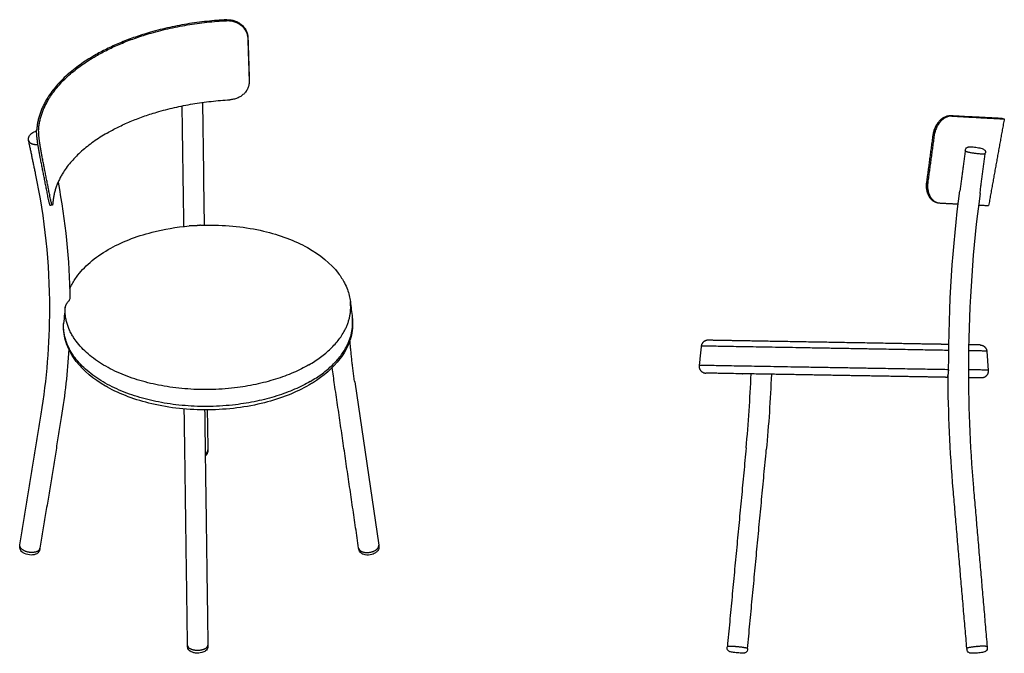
# Model space of a CAD drawing. Header units: millimetres. Extents: x -1628 to 1628, y -468 to 468.
# Tile 1 of 3: x -1628 to -175, y -467 to 468. Entities that reach past the tile are written whole.
import ezdxf

# ---------------------------------------------------------------- set-up
doc = ezdxf.new("R2010")
doc.units = ezdxf.units.MM
doc.layers.add('Défaut', color=7, linetype='Continuous', true_color=0x000000)
doc.layers.add('Make2D$Visible$Tangentes', color=7, linetype='Continuous', true_color=0x000000)

msp = doc.modelspace()

# ---------------------------------------------------------------- linework, layer by layer
at = {"layer": 'Défaut', "color": 18, "lineweight": -3, "true_color": 0x000000}
msp.add_lwpolyline([(-1133.4, -66.9), (-1097.9, -307.8)], dxfattribs=at)
for points, weights in [([(-1322.2, 467.8), (-1436.4, 461.8), (-1517.3, 415.1)], [1, 0.931166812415, 1]), ([(-1515.2, 414.4), (-1435.3, 460.5), (-1322.4, 466.4)], [1, 0.931365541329, 1]), ([(-1517.3, 415.1), (-1598.2, 368.4), (-1602.7, 305.8)], [1, 0.931166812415, 1]), ([(-1599.8, 306.3), (-1595.2, 368.2), (-1515.2, 414.4)], [1, 0.931365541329, 1]), ([(-1498.9, 300.5), (-1423.9, 343.8), (-1317.9, 349.6)], [1, 0.931975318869, 1]), ([(-177.7, 322), (-177.7, 322), (-254.3, 326)], [1, 0.931365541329, 1]), ([(-252.3, 325.5), (-174.7, 321.4), (-174.7, 321.4)], [1, 0.931166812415, 1]), ([(-1498.9, 300.5), (-1574, 257.2), (-1578.7, 199)], [1, 0.931975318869, 1]), ([(-232.4, 274.5), (-232.4, 274.5), (-232.4, 274.5)], [1, 0.999926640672, 0.999853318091]), ([(-270.4, 197.3), (-255.1, 196.5), (-242.7, 195.9)], [1, 0.984771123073, 0.976339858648]), ([(-212.6, 194.3), (-197.8, 193.5), (-197.8, 193.5)], [0.966302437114, 0.969668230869, 1]), ([(-1133.4, -66.9), (-1137.9, -36.1), (-1140.4, -5.2)], [1, 0.999286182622, 0.99926893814]), ([(-611.9, -5.3), (-621, -5.1), (-622, -14.3)], [1, 0.73727733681, 1]), ([(-210.2, -12.3), (-210.2, -12.3), (-227.2, -12)], [1, 0.919997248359, 0.883699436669]), ([(-210.2, -12.3), (-201.1, -12.5), (-200.4, -21.6)], [1, 0.73727733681, 1]), ([(-625, -42.8), (-625, -43.2), (-625, -43.7)], [1, 0.999048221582, 1]), ([(-625, -43.7), (-625.2, -53.7), (-615.2, -53.8)], [1, 0.707106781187, 1]), ([(-198.4, -51.1), (-198.6, -61.1), (-208.6, -60.9)], [1, 0.707106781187, 1]), ([(-198.4, -50.2), (-198.4, -50.7), (-198.4, -51.1)], [1, 0.999048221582, 1]), ([(-208.6, -60.9), (-208.6, -60.9), (-227.5, -60.6)], [1, 0.916104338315, 0.880270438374]), ([(-1354, -173.8), (-1350.1, -170.8), (-1350.1, -166.8)], [0.92099438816, 0.893363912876, 1]), ([(-220.2, -223), (-220.2, -223), (-220.2, -223)], [1, 0.999825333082, 0.999651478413]), ([(-1602.1, -317.1), (-1598.3, -315.4), (-1597.9, -312.4)], [1, 0.940945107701, 1]), ([(-1102.2, -314.9), (-1097.3, -311.6), (-1097.9, -307.8)], [1, 0.907884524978, 1]), ([(-1380.1, -455.9), (-1380, -458.8), (-1375.7, -460.8)], [0.853559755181, 0.854518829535, 1]), ([(-1380.1, -455.9), (-1380.1, -455.9), (-1380.1, -455.9)], [0.999878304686, 0.999939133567, 1]), ([(-553.6, -460.4), (-553.5, -459.5), (-563.9, -458.3)], [1, 0.807022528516, 1]), ([(-229.7, -462.2), (-229.7, -462.2), (-229.7, -462.2)], [1, 0.998282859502, 0.99658585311]), ([(-200, -457.7), (-200.2, -456.2), (-215, -457.4)], [0.99515469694, 0.709549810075, 1])]:
    msp.add_rational_spline(points, weights, degree=2, dxfattribs=at)
for points, knots in [([(-1322.4, 466.4), (-1320.4, 466.5), (-1318.5, 466.5), (-1315.5, 466.1), (-1314.5, 465.9), (-1312.6, 465.4), (-1311.7, 465.2), (-1309.8, 464.5), (-1308.9, 464.2), (-1307.6, 463.6), (-1307.1, 463.4), (-1306.3, 463), (-1305.8, 462.7), (-1303.7, 461.5), (-1302.1, 460.4), (-1300, 458.6), (-1299.3, 457.9), (-1298.3, 456.9), (-1298, 456.6), (-1297.4, 455.8), (-1297.1, 455.5), (-1295.6, 453.6), (-1294.6, 452.1), (-1293.4, 449.6), (-1293, 448.8), (-1292.4, 447.1), (-1292.1, 446.2), (-1291.5, 443.6), (-1291.2, 441.8), (-1291.2, 440)], [-47.618631, -47.618631, -47.618631, -47.618631, -41.666302, -41.666302, -38.690138, -38.690138, -35.713973, -35.713973, -32.737809, -32.737809, -31.249727, -31.249727, -29.761644, -29.761644, -23.809316, -23.809316, -20.833151, -20.833151, -19.345069, -19.345069, -17.856987, -17.856987, -11.904658, -11.904658, -8.928493, -8.928493, -5.952329, -5.952329, 0, 0, 0, 0]), ([(-1322.2, 467.8), (-1320.2, 467.9), (-1318.3, 467.8), (-1315.3, 467.4), (-1314.4, 467.2), (-1312.4, 466.8), (-1311.5, 466.5), (-1308.7, 465.6), (-1306.9, 464.8), (-1304.8, 463.6), (-1304.4, 463.3), (-1303.6, 462.8), (-1303.2, 462.6), (-1302, 461.7), (-1301.2, 461.1), (-1299.1, 459.3), (-1297.7, 457.9), (-1296.3, 456.1), (-1296, 455.7), (-1295.5, 454.9), (-1295.2, 454.6), (-1294.5, 453.4), (-1294, 452.6), (-1293.2, 451), (-1292.8, 450.1), (-1292.2, 448.4), (-1291.9, 447.5), (-1291.3, 444.9), (-1291, 443.1), (-1291, 441.3)], [0, 0, 0, 0, 5.951684, 5.951684, 8.927526, 8.927526, 11.903368, 11.903368, 17.855052, 17.855052, 19.342973, 19.342973, 20.830894, 20.830894, 23.806736, 23.806736, 29.75842, 29.75842, 31.246341, 31.246341, 32.734262, 32.734262, 35.710104, 35.710104, 38.685947, 38.685947, 41.661789, 41.661789, 47.613473, 47.613473, 47.613473, 47.613473]), ([(-1289.5, 372.5), (-1289.5, 372.3), (-1289.5, 372.1), (-1289.7, 371.4), (-1289.7, 371), (-1290, 370.1), (-1290.1, 369.7), (-1290.5, 368.5), (-1290.8, 367.6), (-1291.4, 366), (-1291.8, 365.2), (-1292.5, 364.1), (-1292.7, 363.7), (-1293.2, 362.9), (-1293.4, 362.6), (-1294.7, 360.7), (-1295.9, 359.4), (-1297.9, 357.5), (-1298.6, 356.9), (-1300.1, 355.7), (-1300.8, 355.2), (-1303.2, 353.7), (-1304.9, 352.8), (-1307.5, 351.7), (-1308.4, 351.4), (-1310.3, 350.8), (-1311.2, 350.6), (-1314, 350), (-1316, 349.7), (-1317.9, 349.6)], [-41.723942, -41.723942, -41.723942, -41.723942, -40.963056, -40.963056, -39.50009, -39.50009, -38.037123, -38.037123, -35.111191, -35.111191, -32.185258, -32.185258, -30.722292, -30.722292, -29.259326, -29.259326, -23.40746, -23.40746, -20.481528, -20.481528, -17.555595, -17.555595, -11.70373, -11.70373, -8.777798, -8.777798, -5.851865, -5.851865, 0, 0, 0, 0]), ([(-254.3, 326), (-255.6, 326.1), (-257, 325.9), (-259.1, 325.5), (-259.8, 325.3), (-261.2, 324.8), (-261.9, 324.5), (-263.3, 323.8), (-264, 323.4), (-265, 322.8), (-265.4, 322.6), (-266.1, 322.1), (-266.4, 321.9), (-268.1, 320.6), (-269.4, 319.4), (-271.2, 317.4), (-271.8, 316.7), (-272.6, 315.6), (-272.9, 315.3), (-273.5, 314.5), (-273.7, 314.1), (-275, 312.1), (-276, 310.5), (-277.2, 307.8), (-277.6, 306.9), (-278.3, 305), (-278.6, 304.1), (-279.4, 301.2), (-279.8, 299.3), (-280.1, 297.3)], [-47.618631, -47.618631, -47.618631, -47.618631, -41.666302, -41.666302, -38.690138, -38.690138, -35.713973, -35.713973, -32.737809, -32.737809, -31.249727, -31.249727, -29.761644, -29.761644, -23.809316, -23.809316, -20.833151, -20.833151, -19.345069, -19.345069, -17.856987, -17.856987, -11.904658, -11.904658, -8.928493, -8.928493, -5.952329, -5.952329, 0, 0, 0, 0]), ([(-252.3, 325.5), (-253.7, 325.6), (-255, 325.5), (-257.1, 325), (-257.8, 324.8), (-259.2, 324.3), (-260, 324), (-262.1, 323), (-263.4, 322.2), (-265.1, 320.9), (-265.4, 320.6), (-266.1, 320.1), (-266.4, 319.8), (-267.4, 318.9), (-268, 318.3), (-269.8, 316.3), (-271, 314.9), (-272.3, 312.9), (-272.5, 312.5), (-273, 311.6), (-273.3, 311.2), (-274, 310), (-274.4, 309.1), (-275.2, 307.3), (-275.6, 306.4), (-276.3, 304.6), (-276.6, 303.6), (-277.5, 300.8), (-277.9, 298.8), (-278.1, 296.9)], [0, 0, 0, 0, 5.951684, 5.951684, 8.927526, 8.927526, 11.903368, 11.903368, 17.855052, 17.855052, 19.342973, 19.342973, 20.830894, 20.830894, 23.806736, 23.806736, 29.75842, 29.75842, 31.246341, 31.246341, 32.734262, 32.734262, 35.710104, 35.710104, 38.685947, 38.685947, 41.661789, 41.661789, 47.613473, 47.613473, 47.613473, 47.613473]), ([(-1597.5, 264.4), (-1597.8, 266), (-1598.1, 267.7), (-1598.6, 270.4), (-1598.8, 271.3), (-1599.1, 273.2), (-1599.3, 274.2), (-1599.8, 277.1), (-1600.2, 279), (-1600.6, 281.4), (-1600.6, 281.9), (-1600.8, 282.9), (-1600.9, 283.4), (-1601.1, 284.9), (-1601.2, 285.8), (-1601.6, 288.7), (-1601.9, 290.6), (-1602.2, 292.8), (-1602.2, 293.3), (-1602.3, 294.2), (-1602.3, 294.6), (-1602.5, 295.9), (-1602.5, 296.7), (-1602.7, 298.4), (-1602.7, 299.1), (-1602.8, 300.6), (-1602.8, 301.4), (-1602.8, 303.5), (-1602.8, 304.7), (-1602.7, 305.8)], [0, 0, 0, 0, 5.951681, 5.951681, 8.927522, 8.927522, 11.903363, 11.903363, 17.855044, 17.855044, 19.342965, 19.342965, 20.830885, 20.830885, 23.806726, 23.806726, 29.758407, 29.758407, 31.246328, 31.246328, 32.734248, 32.734248, 35.710089, 35.710089, 38.685929, 38.685929, 41.66177, 41.66177, 47.613452, 47.613452, 47.613452, 47.613452]), ([(-1594.5, 264.9), (-1594.8, 266.5), (-1595.2, 268.2), (-1595.7, 271), (-1595.9, 271.9), (-1596.2, 273.8), (-1596.4, 274.7), (-1596.7, 276.6), (-1596.9, 277.6), (-1597.1, 279.1), (-1597.2, 279.5), (-1597.4, 280.5), (-1597.5, 281), (-1597.9, 283.5), (-1598.2, 285.4), (-1598.6, 288.3), (-1598.7, 289.2), (-1598.9, 290.6), (-1598.9, 291.1), (-1599, 292), (-1599.1, 292.5), (-1599.4, 294.7), (-1599.5, 296.5), (-1599.7, 298.9), (-1599.8, 299.7), (-1599.8, 301.2), (-1599.8, 301.9), (-1599.9, 304), (-1599.9, 305.2), (-1599.8, 306.3)], [-47.618653, -47.618653, -47.618653, -47.618653, -41.666321, -41.666321, -38.690155, -38.690155, -35.713989, -35.713989, -32.737824, -32.737824, -31.249741, -31.249741, -29.761658, -29.761658, -23.809326, -23.809326, -20.83316, -20.83316, -19.345078, -19.345078, -17.856995, -17.856995, -11.904663, -11.904663, -8.928497, -8.928497, -5.952332, -5.952332, 0, 0, 0, 0]), ([(-1614.8, 290.2), (-1614.8, 290.3), (-1614.8, 290.3), (-1614.9, 290.5), (-1614.9, 290.6), (-1614.9, 291), (-1615, 291.1), (-1615, 291.5), (-1615, 291.6), (-1615, 291.8), (-1615, 293.7), (-1614.4, 295.5), (-1613.4, 297), (-1612.9, 297.8), (-1612.3, 298.5), (-1611.6, 299.1), (-1611.3, 299.4), (-1611, 299.6), (-1610.5, 300), (-1610.3, 300.2), (-1610.1, 300.3)], [0, 0, 0, 0, 0.100526, 0.100526, 0.676784, 0.676784, 1.252572, 1.252572, 1.826225, 1.826225, 1.826225, 8.293526, 8.293526, 8.293526, 11.445153, 11.445153, 11.445153, 12.754571, 12.754571, 13.558825, 13.558825, 13.558825, 13.558825]), ([(-232.3, 275.5), (-232.1, 276.9), (-231.4, 278.1), (-230.3, 278.9), (-229.8, 279.2), (-229.4, 279.5), (-228.3, 279.9), (-227.8, 280), (-226.3, 280.2), (-225.5, 280.2), (-224.2, 280.2), (-222.1, 280.2), (-219.5, 279.9), (-216.6, 279.6), (-213.8, 279.2), (-211.2, 278.7), (-209.1, 278.2), (-207.9, 277.9), (-207.1, 277.7), (-205.7, 277.1), (-205.2, 276.9), (-204.3, 276.2), (-204, 275.8), (-203.6, 275.4), (-203.4, 275.1), (-203.2, 274.9), (-203.1, 274.6)], [0, 0, 0, 0, 4.379339, 4.379339, 4.379339, 6.153468, 6.153468, 8.429002, 8.429002, 13.129332, 13.129332, 13.129332, 21.662408, 21.662408, 21.662408, 30.195346, 30.195346, 30.195346, 34.894871, 34.894871, 37.178723, 37.178723, 38.953054, 38.953054, 38.953054, 40.028261, 40.028261, 40.028261, 40.028261]), ([(-289.5, 228.3), (-289.8, 226.3), (-289.9, 224.4), (-289.9, 222), (-289.8, 221.5), (-289.8, 220.6), (-289.8, 220.1), (-289.6, 218.7), (-289.5, 217.8), (-289.2, 216), (-289, 215.1), (-288.7, 213.9), (-288.5, 213.4), (-288.3, 212.6), (-288.2, 212.2), (-287.4, 210.1), (-286.7, 208.6), (-285.5, 206.5), (-285.1, 205.8), (-284.2, 204.5), (-283.7, 203.9), (-282.2, 202.2), (-281.1, 201.2), (-279.3, 200), (-278.7, 199.7), (-277.5, 199), (-276.9, 198.8), (-275.8, 198.4), (-275.4, 198.3), (-274.9, 198.2)], [-46.814921, -46.814921, -46.814921, -46.814921, -40.963056, -40.963056, -39.50009, -39.50009, -38.037123, -38.037123, -35.111191, -35.111191, -32.185258, -32.185258, -30.722292, -30.722292, -29.259326, -29.259326, -23.40746, -23.40746, -20.481528, -20.481528, -17.555595, -17.555595, -11.70373, -11.70373, -8.777798, -8.777798, -5.851865, -5.851865, -3.849403, -3.849403, -3.849403, -3.849403]), ([(-287.6, 227.8), (-287.8, 225.9), (-287.9, 224), (-287.9, 221.1), (-287.9, 220.2), (-287.7, 218.3), (-287.6, 217.4), (-287.1, 214.7), (-286.7, 212.9), (-285.8, 210.5), (-285.5, 209.7), (-284.8, 208.1), (-284.4, 207.4), (-283.2, 205.3), (-282.3, 204), (-281, 202.6), (-280.7, 202.3), (-280.2, 201.8), (-279.9, 201.5), (-279.1, 200.8), (-278.5, 200.4), (-277.4, 199.6), (-276.8, 199.2), (-275.9, 198.7), (-275.6, 198.6), (-274.9, 198.3), (-274.6, 198.2), (-273.9, 197.9), (-273.4, 197.8), (-273, 197.7)], [0, 0, 0, 0, 5.852261, 5.852261, 8.778392, 8.778392, 11.704522, 11.704522, 17.556783, 17.556783, 20.482914, 20.482914, 23.409045, 23.409045, 29.261306, 29.261306, 30.724371, 30.724371, 32.187436, 32.187436, 35.113567, 35.113567, 38.039698, 38.039698, 39.502763, 39.502763, 40.965828, 40.965828, 42.980083, 42.980083, 42.980083, 42.980083]), ([(-1582.6, 193.6), (-1582.6, 193.6), (-1582.7, 193.6), (-1582.7, 193.6), (-1582.8, 193.7), (-1583, 193.9), (-1583.1, 194), (-1583.3, 194.6), (-1583.5, 195.2), (-1583.8, 196.1), (-1583.8, 196.3), (-1584, 196.7), (-1584, 196.9), (-1584.2, 197.6), (-1584.3, 198.1), (-1584.6, 199.2), (-1584.7, 199.8), (-1584.9, 200.7), (-1585, 201), (-1585.1, 201.7), (-1585.2, 202), (-1585.5, 203.7), (-1585.8, 205.2), (-1586.1, 206.8)], [17.032502, 17.032502, 17.032502, 17.032502, 17.556794, 17.556794, 20.482926, 20.482926, 23.409058, 23.409058, 29.261323, 29.261323, 30.724389, 30.724389, 32.187455, 32.187455, 35.113587, 35.113587, 38.03972, 38.03972, 39.502786, 39.502786, 40.965852, 40.965852, 46.818117, 46.818117, 46.818117, 46.818117]), ([(-1579.7, 194.1), (-1579.7, 194.1), (-1579.7, 194.1), (-1579.9, 194.2), (-1580, 194.4), (-1580.3, 194.9), (-1580.4, 195.2), (-1580.6, 195.7), (-1580.7, 196.1), (-1581, 197.2), (-1581.2, 198.1), (-1581.6, 199.7), (-1581.7, 200.3), (-1582, 201.5), (-1582.1, 202.2), (-1582.6, 204.2), (-1582.9, 205.7), (-1583.2, 207.3)], [-29.83496, -29.83496, -29.83496, -29.83496, -29.259308, -29.259308, -23.407447, -23.407447, -20.481516, -20.481516, -17.555585, -17.555585, -11.703723, -11.703723, -8.777792, -8.777792, -5.851862, -5.851862, 0, 0, 0, 0]), ([(-1578.7, 199), (-1578.8, 198), (-1578.9, 197.1), (-1579, 196.1), (-1579, 196), (-1579.1, 195.6), (-1579.1, 195.5), (-1579.2, 195.1), (-1579.2, 194.9), (-1579.4, 194.5), (-1579.4, 194.4), (-1579.5, 194.2), (-1579.6, 194.2), (-1579.6, 194.2), (-1579.7, 194.1), (-1579.7, 194.1)], [-46.814893, -46.814893, -46.814893, -46.814893, -40.963031, -40.963031, -39.500066, -39.500066, -38.037101, -38.037101, -35.11117, -35.11117, -32.185239, -32.185239, -30.722274, -30.722274, -29.83496, -29.83496, -29.83496, -29.83496]), ([(-1497.1, 128.5), (-1478.3, 139.4), (-1456.4, 148), (-1414.9, 158.7), (-1396.5, 161.7), (-1377.8, 163.4)], [0, 0, 0, 0, 78.604601, 78.604601, 135.668983, 135.668983, 135.668983, 135.668983]), ([(-1370.6, 163.5), (-1370.9, 163.5), (-1371.2, 163.5), (-1371.9, 163.4), (-1372.3, 163.4), (-1373.1, 163.4), (-1373.5, 163.4), (-1374.6, 163.4), (-1375.4, 163.4), (-1376.5, 163.4), (-1376.8, 163.4), (-1377.4, 163.4), (-1377.6, 163.4), (-1377.8, 163.4)], [-17.588855, -17.588855, -17.588855, -17.588855, -16.652554, -16.652554, -15.463086, -15.463086, -14.273617, -14.273617, -11.894681, -11.894681, -10.705213, -10.705213, -9.905536, -9.905536, -9.905536, -9.905536]), ([(-1361, 164.4), (-1361.2, 164.4), (-1361.4, 164.4), (-1361.9, 164.4), (-1362.2, 164.3), (-1363.2, 164.2), (-1363.9, 164.1), (-1365, 164), (-1365.3, 163.9), (-1366.1, 163.8), (-1366.5, 163.8), (-1367.2, 163.7), (-1367.6, 163.7), (-1368.4, 163.6), (-1368.8, 163.6), (-1369.7, 163.5), (-1370.1, 163.5), (-1370.6, 163.5)], [9.952257, 9.952257, 9.952257, 9.952257, 10.705213, 10.705213, 11.894681, 11.894681, 14.273617, 14.273617, 15.463086, 15.463086, 16.652554, 16.652554, 17.842022, 17.842022, 19.03149, 19.03149, 20.474125, 20.474125, 20.474125, 20.474125]), ([(-1361, 164.4), (-1357.4, 164.6), (-1353.8, 164.6), (-1350.2, 164.7), (-1322, 165), (-1294, 162), (-1244, 150.2), (-1222, 142), (-1203.2, 131.5), (-1184.2, 120.9), (-1168.6, 108.1), (-1154.1, 89), (-1151, 84.2), (-1146.8, 76.1), (-1145.4, 72.9), (-1142, 63.8), (-1140.6, 57.8), (-1139.8, 51.8)], [152.67618, 152.67618, 152.67618, 152.67618, 163.528919, 163.528919, 163.528919, 248.45992, 248.45992, 327.081087, 327.081087, 327.081087, 406.813786, 406.813786, 432.146197, 432.146197, 448.682812, 448.682812, 477.823165, 477.823165, 477.823165, 477.823165]), ([(-1553.9, 70.8), (-1553.4, 71.9), (-1552.9, 73), (-1550.1, 78.8), (-1547.3, 83.3), (-1533.1, 103.3), (-1517, 117.1), (-1497.1, 128.5)], [54.264204, 54.264204, 54.264204, 54.264204, 59.835656, 59.835656, 83.72815, 83.72815, 167.117206, 167.117206, 167.117206, 167.117206]), ([(-1553.6, 55.9), (-1554, 55), (-1554.6, 54), (-1555, 53.5), (-1555.6, 52.7), (-1555.8, 52.4), (-1556.2, 51.8), (-1556.4, 51.6), (-1557.1, 50.7), (-1557.6, 50.1), (-1558.3, 49.1), (-1558.5, 48.8), (-1559, 48.1), (-1559.2, 47.8), (-1559.6, 47.1), (-1559.7, 46.8), (-1560.1, 46.1), (-1560.2, 45.7), (-1560.4, 45), (-1560.5, 44.7), (-1560.7, 44), (-1560.8, 43.6), (-1560.8, 43.3)], [-20.483334, -20.483334, -20.483334, -20.483334, -14.273969, -11.894974, -11.894974, -10.705477, -10.705477, -9.515979, -9.515979, -7.136985, -7.136985, -5.947487, -5.947487, -4.75799, -4.75799, -3.568492, -3.568492, -2.378995, -2.378995, -1.189497, -1.189497, 0, 0, 0, 0]), ([(-1563.1, 14), (-1563.1, 14.4), (-1563.1, 14.8), (-1563.1, 15.2), (-1563.1, 16.4), (-1563, 17.7), (-1563, 18.9)], [0, 0, 0, 0, 1.833737, 1.833737, 1.833737, 7.807234, 7.807234, 7.807234, 7.807234]), ([(-1136.4, 20.4), (-1136.4, 20.1), (-1136.4, 19.7), (-1136.4, 19.3), (-1136.4, 10.1), (-1138.1, 1), (-1144.5, -16.5), (-1149.2, -24.8), (-1155.2, -32.7), (-1165.3, -46.1), (-1179.1, -58.1), (-1195.9, -68.5), (-1197.6, -69.5), (-1199.3, -70.5), (-1201, -71.5)], [0, 0, 0, 0, 1.833737, 1.833737, 1.833737, 46.038657, 46.038657, 89.081047, 89.081047, 89.081047, 161.818048, 161.818048, 161.818048, 169.037999, 169.037999, 169.037999, 169.037999]), ([(-1201, -71.5), (-1220, -82.5), (-1242.2, -91.3), (-1292.8, -104.2), (-1321.1, -107.8), (-1349.7, -108.1), (-1378.2, -108.4), (-1406.5, -105.4), (-1457.2, -93.4), (-1479.4, -85.1), (-1498.4, -74.5), (-1499.3, -74), (-1500.1, -73.5), (-1501, -73), (-1518.9, -62.7), (-1533.7, -50.4), (-1544.3, -36.6), (-1550.3, -28.7), (-1555, -20.5), (-1561.3, -3.4), (-1562.9, 5.3), (-1563.1, 14)], [169.037999, 169.037999, 169.037999, 169.037999, 248.590795, 248.590795, 334.54275, 334.54275, 334.54275, 420.501385, 420.501385, 500.070736, 500.070736, 500.070736, 503.682219, 503.682219, 503.682219, 580.114601, 580.114601, 580.114601, 623.172755, 623.172755, 665.54567, 665.54567, 665.54567, 665.54567]), ([(-258.1, -58.7), (-258.1, -58.6), (-258, -58.6), (-258, -58.3), (-258, -58), (-257.9, -57.5), (-257.8, -57.2), (-257.7, -56.8), (-257.7, -56.6), (-257.6, -56.3), (-257.5, -56.1), (-257.4, -55.5), (-257.3, -55.2), (-257.2, -54.5), (-257.2, -54.3), (-257.1, -53.9), (-257.1, -53.7), (-257, -53), (-256.9, -52.6), (-256.8, -51.6), (-256.8, -51.1), (-256.8, -50.5), (-256.7, -50.3), (-256.7, -50.1)], [-12.247139, -12.247139, -12.247139, -12.247139, -11.562034, -11.562034, -10.11678, -10.11678, -8.671525, -8.671525, -7.948898, -7.948898, -7.226271, -7.226271, -5.781017, -5.781017, -5.05839, -5.05839, -4.335763, -4.335763, -2.890508, -2.890508, -1.445254, -1.445254, -0.875137, -0.875137, -0.875137, -0.875137]), ([(-257.6, -59.7), (-257.7, -59.6), (-257.8, -59.5), (-258, -59.2), (-258, -59.1), (-258, -58.9), (-258.1, -58.8), (-258.1, -58.7)], [-16.286444, -16.286444, -16.286444, -16.286444, -14.452542, -14.452542, -13.007288, -13.007288, -12.247139, -12.247139, -12.247139, -12.247139]), ([(-1350.1, -168.2), (-1350.1, -168.3), (-1350.1, -168.3), (-1350.1, -168.3), (-1350.1, -170.2), (-1350.6, -172.1), (-1351.6, -173.7), (-1352.3, -174.7), (-1353.1, -175.6), (-1354, -176.4)], [0, 0, 0, 0, 0.082782, 0.082782, 0.082782, 6.543477, 6.543477, 6.543477, 10.513097, 10.513097, 10.513097, 10.513097]), ([(-1603.8, -320.9), (-1604, -321), (-1604.2, -321.1), (-1604.4, -321.2), (-1607.1, -322.3), (-1610.3, -322.6), (-1613.5, -322.2), (-1616.9, -321.8), (-1620.2, -320.7), (-1622.8, -318.9), (-1623, -318.8), (-1623.2, -318.7), (-1623.6, -318.3), (-1623.8, -318.2), (-1624, -318), (-1624.8, -317.3), (-1625.5, -316.5), (-1626.1, -315.7), (-1627.2, -314.1), (-1627.8, -312.4), (-1627.8, -310.5), (-1627.8, -310), (-1627.8, -309.6), (-1627.7, -309.2)], [0, 0, 0, 0, 0.72739, 0.72739, 0.72739, 10.523347, 10.523347, 10.523347, 20.920005, 20.920005, 20.920005, 21.727745, 21.727745, 22.666522, 22.666522, 22.666522, 26.216634, 26.216634, 26.216634, 32.71996, 32.71996, 32.71996, 34.225764, 34.225764, 34.225764, 34.225764]), ([(-1598.1, -314), (-1598.4, -315.5), (-1599, -316.9), (-1600, -318), (-1601, -319.3), (-1602.3, -320.2), (-1603.8, -320.9)], [0, 0, 0, 0, 5.23758, 5.23758, 5.23758, 10.829327, 10.829327, 10.829327, 10.829327]), ([(-1118, -322), (-1119.1, -321.8), (-1120.1, -321.5), (-1121.1, -321.1), (-1121.6, -320.9), (-1122, -320.7), (-1122.4, -320.5), (-1124, -319.6), (-1125.3, -318.4), (-1126.2, -316.8), (-1126.8, -315.9), (-1127.2, -314.9), (-1127.3, -313.8)], [0, 0, 0, 0, 3.557075, 3.557075, 3.557075, 5.146191, 5.146191, 5.146191, 11.363847, 11.363847, 11.363847, 15.134226, 15.134226, 15.134226, 15.134226]), ([(-1097.7, -309.4), (-1097.5, -310.3), (-1097.5, -311.2), (-1097.7, -312), (-1098, -313.7), (-1098.7, -315.2), (-1099.8, -316.5), (-1100.3, -317.1), (-1100.9, -317.7), (-1101.5, -318.2), (-1103.3, -319.7), (-1105.6, -320.8), (-1108.1, -321.5), (-1111.4, -322.4), (-1114.8, -322.6), (-1118, -322)], [0, 0, 0, 0, 3.003788, 3.003788, 3.003788, 8.85308, 8.85308, 8.85308, 11.565984, 11.565984, 11.565984, 19.497392, 19.497392, 19.497392, 29.829259, 29.829259, 29.829259, 29.829259]), ([(-1368.5, -467), (-1370.1, -466.8), (-1371.5, -466.4), (-1374.2, -465.5), (-1375.3, -464.9), (-1376.4, -464.2), (-1376.5, -464.1), (-1376.6, -464), (-1376.9, -463.8), (-1377, -463.7), (-1377.1, -463.6), (-1377.8, -463), (-1378.4, -462.3), (-1379.4, -460.8), (-1379.7, -459.9), (-1379.9, -458.9), (-1380, -458.5), (-1380, -458.1), (-1380.1, -457.6)], [0, 0, 0, 0, 4.809749, 4.809749, 9.262123, 9.262123, 9.262123, 9.871729, 9.871729, 10.369219, 10.369219, 10.369219, 13.517041, 13.517041, 16.931909, 16.931909, 16.931909, 18.412275, 18.412275, 18.412275, 18.412275]), ([(-1350.1, -457.2), (-1350, -458.7), (-1350.5, -460.1), (-1351.2, -461.3), (-1351.8, -462.3), (-1352.6, -463.1), (-1353.6, -463.8), (-1355.1, -465), (-1356.9, -465.8), (-1359, -466.4), (-1362, -467.2), (-1365.3, -467.4), (-1368.5, -467)], [0, 0, 0, 0, 5.029896, 5.029896, 5.029896, 9.192881, 9.192881, 9.192881, 15.961337, 15.961337, 15.961337, 25.917091, 25.917091, 25.917091, 25.917091]), ([(-572.3, -466.4), (-575.1, -466), (-577.1, -465.7), (-578.7, -465.3), (-579.2, -465.2), (-579.8, -465), (-581, -464.5), (-581.7, -464.1), (-582.4, -463.3), (-582.5, -463.2), (-582.6, -463.1), (-582.6, -463.1), (-583.4, -462.1), (-583.7, -460.8), (-583.6, -459.5)], [0, 0, 0, 0, 8.446776, 8.446776, 8.446776, 10.968616, 10.968616, 14.457922, 14.457922, 14.457922, 14.718195, 14.718195, 14.718195, 18.631605, 18.631605, 18.631605, 18.631605]), ([(-553.7, -462.4), (-553.9, -463.7), (-554.5, -465), (-555.6, -465.8), (-556.1, -466.2), (-556.6, -466.5), (-557.3, -466.8), (-557.4, -466.8), (-557.7, -466.9), (-557.9, -466.9), (-558.2, -467), (-558.3, -467), (-558.5, -467), (-558.6, -467), (-558.8, -467.1), (-559, -467.1), (-559.2, -467.1), (-559.4, -467.1), (-559.5, -467.1), (-560, -467.1), (-560.2, -467.1), (-560.7, -467.2), (-560.9, -467.2), (-562, -467.2), (-563.1, -467.1), (-564.4, -467), (-566.9, -466.9), (-569.7, -466.7), (-572.3, -466.4)], [0, 0, 0, 0, 4.19434, 4.19434, 4.19434, 6.255273, 6.255273, 6.770671, 6.770671, 7.398788, 7.398788, 8.222967, 8.222967, 8.222967, 8.90504, 8.90504, 9.576223, 9.576223, 10.279102, 10.279102, 11.666265, 11.666265, 12.365124, 12.365124, 16.681822, 16.681822, 16.681822, 25.039284, 25.039284, 25.039284, 25.039284]), ([(-199.8, -460.1), (-199.8, -461.4), (-200.3, -462.5), (-201.1, -463.4), (-201.5, -464), (-202.1, -464.4), (-202.7, -464.8), (-202.8, -464.8), (-203.1, -465), (-203.3, -465), (-203.6, -465.2), (-203.7, -465.2), (-204.8, -465.6), (-205.6, -465.8), (-206.8, -466), (-208.9, -466.4), (-211.6, -466.7), (-214.4, -467), (-217.2, -467.2), (-219.8, -467.3), (-221.9, -467.3), (-223.1, -467.2), (-223.9, -467.2), (-225.3, -467), (-225.7, -466.9), (-226.8, -466.5), (-227.3, -466.2), (-227.9, -465.7), (-228.9, -464.9), (-229.6, -463.6), (-229.7, -462.2)], [0, 0, 0, 0, 3.792003, 3.792003, 3.792003, 6.038624, 6.038624, 6.649182, 6.649182, 7.363892, 7.363892, 8.127121, 8.127121, 12.78381, 12.78381, 12.78381, 21.272972, 21.272972, 21.272972, 29.765543, 29.765543, 29.765543, 34.440948, 34.440948, 36.301961, 36.301961, 38.552312, 38.552312, 38.552312, 42.874952, 42.874952, 42.874952, 42.874952])]:
    msp.add_open_spline(points, degree=3, knots=knots, dxfattribs=at)
for points, degree in [([(-1291.2, 440), (-1290.2, 408.6), (-1289.2, 377.1)], 2), ([(-1291, 441.3), (-1290, 409.9), (-1289, 378.4)], 2), ([(-1289, 378.4), (-1288.9, 376.9), (-1289, 375.3), (-1289.2, 373.8)], 3), ([(-1289.2, 377.1), (-1289.1, 375.6), (-1289.2, 374), (-1289.5, 372.5)], 3), ([(-1289.2, 373.8), (-1289.3, 373.4), (-1289.4, 373), (-1289.5, 372.5)], 3), ([(-1385.5, 162.6), (-1386.3, 219.7), (-1387.2, 279.2), (-1388, 340.7)], 3), ([(-1358.1, 345.7), (-1357.2, 283.2), (-1356.4, 222.6), (-1355.5, 164.6)], 3), ([(-174.7, 321.4), (-186.3, 257.5), (-197.8, 193.5)], 2), ([(-177.7, 322), (-176.2, 321.7), (-174.7, 321.4)], 2), ([(-1610.1, 300.3), (-1608, 301.9), (-1605.5, 302.9), (-1602.8, 303.6)], 3), ([(-280.1, 297.3), (-284.8, 262.8), (-289.5, 228.3)], 2), ([(-278.1, 296.9), (-282.9, 262.3), (-287.6, 227.8)], 2), ([(-1614.6, 289.4), (-1614.7, 289.8), (-1614.8, 290.2)], 2), ([(-1604.4, 240.7), (-1609.5, 265.1), (-1614.6, 289.4)], 2), ([(-1586.1, 206.8), (-1591.8, 235.6), (-1597.5, 264.4)], 2), ([(-1583.2, 207.3), (-1588.9, 236.1), (-1594.5, 264.9)], 2), ([(-232.4, 274.5), (-236.3, 244.9), (-240.2, 215.4)], 2), ([(-232.3, 275.5), (-232.4, 275), (-232.4, 274.5)], 2), ([(-210.5, 211.4), (-206.6, 241), (-202.7, 270.6)], 2), ([(-203.1, 274.6), (-202.6, 273.7), (-202.4, 272.6), (-202.6, 271.6)], 3), ([(-202.7, 270.6), (-202.6, 271.1), (-202.6, 271.5)], 2), ([(-202.6, 271.6), (-202.6, 271.6), (-202.6, 271.6), (-202.6, 271.5)], 3), ([(-1583.5, 40.8), (-1583.5, 108), (-1590.5, 174.8), (-1604.4, 240.7)], 3), ([(-1571.2, 227.9), (-1560.4, 171.1), (-1554.5, 113.6), (-1553.6, 55.9)], 3), ([(-284.6, 207.8), (-284.6, 207.8), (-284.6, 207.8), (-284.6, 207.8)], 3), ([(-256.8, -49.3), (-256.8, 50.5), (-251, 133.5), (-240.2, 215.4)], 3), ([(-210.5, 211.4), (-221.1, 130.8), (-226.8, 49), (-227.5, -33.2)], 3), ([(-1579.7, 194.1), (-1580.7, 194), (-1581.6, 193.8), (-1582.6, 193.6)], 3), ([(-273.1, 197.7), (-273.7, 197.9), (-274.3, 198), (-274.9, 198.2)], 3), ([(-274.8, 198.1), (-274.5, 198.1), (-274.2, 198), (-273.9, 198)], 3), ([(-273, 197.7), (-272.1, 197.5), (-271.3, 197.4), (-270.4, 197.3)], 3), ([(-1139.8, 51.8), (-1138.9, 44), (-1137.9, 36.2), (-1137, 28.4)], 3), ([(-1596, -114.3), (-1587.7, -63), (-1583.5, -11.1), (-1583.5, 40.8)], 3), ([(-1561.6, 33.8), (-1562.1, 28.9), (-1562.5, 24), (-1563, 19.2)], 3), ([(-1560.8, 43.3), (-1561.1, 40.1), (-1561.4, 36.9), (-1561.6, 33.8)], 3), ([(-1563, 19.2), (-1563, 19.1), (-1563, 19), (-1563, 18.9)], 3), ([(-1137, 28.4), (-1136.7, 25.8), (-1136.5, 23.1), (-1136.4, 20.4)], 3), ([(-622, -14.3), (-623.5, -28.5), (-625, -42.8)], 2), ([(-1555.3, -18.7), (-1557.3, -52.3), (-1561, -85.8), (-1566.4, -119.1)], 3), ([(-200.4, -21.6), (-199.4, -35.9), (-198.4, -50.2)], 2), ([(-227.5, -33.2), (-228.1, -96.8), (-225.6, -160.2), (-220.2, -223)], 3), ([(-1163.1, -70.6), (-1164.3, -62.3), (-1165.4, -53.9), (-1166.5, -45.6)], 3), ([(-555.7, -164.3), (-552.3, -127.8), (-549.8, -91.2), (-548.4, -55)], 3), ([(-518.4, -55.5), (-519.9, -92.8), (-522.4, -130.1), (-525.9, -167.1)], 3), ([(-250.1, -225.6), (-254.9, -169.5), (-257.4, -112.9), (-257.6, -56.2)], 3), ([(-256.7, -50.1), (-256.7, -49.8), (-256.7, -49.5), (-256.8, -49.2)], 3), ([(-1127.6, -312.2), (-1145.3, -191.4), (-1163.1, -70.6)], 2), ([(-1627.5, -307.5), (-1611.7, -210.9), (-1596, -114.3)], 2), ([(-1383.7, -195.9), (-1384.1, -165.6), (-1384.5, -135.9), (-1385, -106.8)], 3), ([(-1354.9, -108.1), (-1354.5, -136.7), (-1354.1, -165.8), (-1353.7, -195.5)], 3), ([(-1351.1, -108.1), (-1350.6, -137.4), (-1350.1, -166.8)], 2), ([(-1566.4, -119.1), (-1582.1, -215.7), (-1597.9, -312.4)], 2), ([(-1350.1, -166.8), (-1350.1, -167.5), (-1350.1, -168.2)], 2), ([(-555.7, -164.3), (-569.6, -310.9), (-583.4, -457.6)], 2), ([(-553.6, -460.4), (-539.7, -313.7), (-525.9, -167.1)], 2), ([(-1380.1, -455.9), (-1381.9, -325.9), (-1383.7, -195.9)], 2), ([(-1353.7, -195.5), (-1351.9, -325.5), (-1350.1, -455.5)], 2), ([(-229.9, -460.2), (-240, -342.9), (-250.1, -225.6)], 2), ([(-220.2, -223), (-210.1, -340.4), (-200, -457.7)], 2), ([(-1627.7, -309.2), (-1627.6, -308.4), (-1627.5, -307.5)], 2), ([(-1597.9, -312.4), (-1598, -313.2), (-1598.1, -314)], 2), ([(-1127.3, -313.8), (-1127.5, -313), (-1127.6, -312.2)], 2), ([(-1097.9, -307.8), (-1097.8, -308.6), (-1097.7, -309.4)], 2), ([(-1380.1, -457.6), (-1380.1, -456.8), (-1380.1, -455.9)], 2), ([(-1350.1, -455.5), (-1350.1, -456.3), (-1350.1, -457.2)], 2), ([(-583.6, -459.5), (-583.5, -458.5), (-583.4, -457.6)], 2), ([(-553.6, -460.4), (-553.6, -461.4), (-553.7, -462.4)], 2), ([(-229.9, -460.2), (-229.8, -461.2), (-229.7, -462.2)], 2), ([(-200, -457.7), (-199.9, -458.7), (-199.8, -459.7)], 2), ([(-199.8, -459.7), (-199.8, -459.8), (-199.8, -460), (-199.8, -460.1)], 3)]:
    msp.add_open_spline(points, degree=degree, dxfattribs=at)
for points, weights, knots in [([(-1614.6, 289.4), (-1613.6, 284.3), (-1604.8, 283.8), (-1602.9, 283.7), (-1600.9, 283.9)], [1, 0.846361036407, 1, 0.963076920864, 0.943900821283], [13.423035, 13.423035, 13.423035, 30.273462, 30.273462, 34.323019, 34.323019, 34.323019]), ([(-232.4, 274.5), (-232.6, 272.8), (-217.8, 270.8), (-202.9, 268.9), (-202.7, 270.6)], [1, 0.707106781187, 1, 0.707106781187, 1], [0, 0, 0, 23.561945, 23.561945, 47.12389, 47.12389, 47.12389]), ([(-256.5, -11.5), (-262.8, -11.4), (-269.1, -11.3), (-327.9, -10.3), (-411.1, -8.8), (-494.2, -7.4), (-553, -6.3), (-611.9, -5.3), (-611.9, -5.3)], [0.855190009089, 0.853553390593, 0.853553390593, 0.853553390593, 1, 0.853553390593, 0.853553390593, 0.853553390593, 1], [148.789954, 148.789954, 148.789954, 166.37856, 166.37856, 332.75712, 332.75712, 499.135681, 499.135681, 665.514241, 665.514241, 665.514241]), ([(-549, -55), (-552.4, -54.9), (-555.7, -54.9), (-615.2, -53.8), (-615.2, -53.8)], [0.853997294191, 0.853553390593, 0.853553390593, 0.853553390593, 1], [496.074079, 496.074079, 496.074079, 505.34823, 505.34823, 673.79764, 673.79764, 673.79764]), ([(-257.5, -60.1), (-262.6, -60), (-268.1, -59.9), (-327.7, -58.8), (-411.9, -57.4), (-477, -56.2), (-549, -55)], [0.854809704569, 0.853553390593, 0.853553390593, 0.853553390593, 1, 0.882929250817, 0.859445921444], [152.847458, 152.847458, 152.847458, 168.44941, 168.44941, 336.89882, 336.89882, 471.558808, 471.558808, 471.558808]), ([(-1602.1, -317.1), (-1612.6, -322), (-1623.1, -314.8), (-1628.1, -311.5), (-1627.5, -307.5)], [1, 0.707106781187, 1, 0.836769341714, 0.855476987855], [-47.12389, -47.12389, -47.12389, -23.561945, -23.561945, -10.430771, -10.430771, -10.430771]), ([(-1127.6, -312.2), (-1127.1, -315.2), (-1123.2, -317.1), (-1112.7, -322), (-1102.2, -314.9)], [0.854924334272, 0.86772272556, 1, 0.707106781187, 1], [12.920832, 12.920832, 12.920832, 23.561945, 23.561945, 47.12389, 47.12389, 47.12389]), ([(-1375.7, -460.8), (-1368.6, -464.1), (-1359.3, -462.2), (-1350, -460.2), (-1350.1, -455.5)], [1, 0.83076150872, 1, 0.83076150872, 1], [0, 0, 0, 17.709659, 17.709659, 35.419318, 35.419318, 35.419318]), ([(-563.9, -458.3), (-571.1, -457.4), (-577.2, -457.2), (-583.4, -457), (-583.4, -457.6)], [1, 0.891773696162, 1, 0.891773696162, 1], [0, 0, 0, 14.086387, 14.086387, 28.172775, 28.172775, 28.172775]), ([(-215, -457.4), (-215, -457.4), (-215, -457.4), (-229.9, -458.7), (-229.9, -460.2)], [0.998379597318, 0.999187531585, 1, 0.708829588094, 1], [23.569585, 23.569585, 23.569585, 23.635127, 23.635127, 47.12389, 47.12389, 47.12389])]:
    msp.add_rational_spline(points, weights, degree=2, knots=knots, dxfattribs=at)
at = {"layer": 'Make2D$Visible$Tangentes', "color": 18, "lineweight": -3, "true_color": 0x000000}
for points, weights in [([(-1201.1, -41.6), (-1133.2, -2.4), (-1139.8, 51.8)], [1, 0.910158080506, 1]), ([(-1199, -66.1), (-1130.3, -26.4), (-1137, 28.4)], [1, 0.910158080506, 1]), ([(-227.2, -20.3), (-200.3, -20.8), (-200.3, -20.8)], [0.984537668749, 0.960049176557, 1]), ([(-198.3, -49.4), (-198.3, -49.4), (-227.4, -48.9)], [1, 0.958945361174, 0.986975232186])]:
    msp.add_rational_spline(points, weights, degree=2, dxfattribs=at)
for points, weights, knots in [([(-1201.1, -41.6), (-1302.5, -100.1), (-1434, -69.1), (-1565.5, -38), (-1560.8, 43.3)], [1, 0.82684699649, 1, 0.82684699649, 1], [0, 0, 0, 251.827653, 251.827653, 503.655306, 503.655306, 503.655306]), ([(-1199, -66.1), (-1301.3, -125.1), (-1434.1, -94), (-1567, -62.9), (-1563, 19.2)], [1, 0.827569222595, 1, 0.827569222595, 1], [0, 0, 0, 254.265607, 254.265607, 508.531215, 508.531215, 508.531215]), ([(-621.8, -13.4), (-621.8, -13.4), (-488.5, -15.7), (-355.2, -18.1), (-257.2, -19.8)], [1, 0.82684699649, 1, 0.82684699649, 1], [0, 0, 0, 251.827653, 251.827653, 503.655306, 503.655306, 503.655306]), ([(-624.8, -41.9), (-624.8, -41.9), (-490.4, -44.3), (-356, -46.6), (-256.6, -48.3)], [1, 0.827569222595, 1, 0.827569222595, 1], [0, 0, 0, 254.265607, 254.265607, 508.531215, 508.531215, 508.531215])]:
    msp.add_rational_spline(points, weights, degree=2, knots=knots, dxfattribs=at)

doc.saveas('drawing.dxf')
